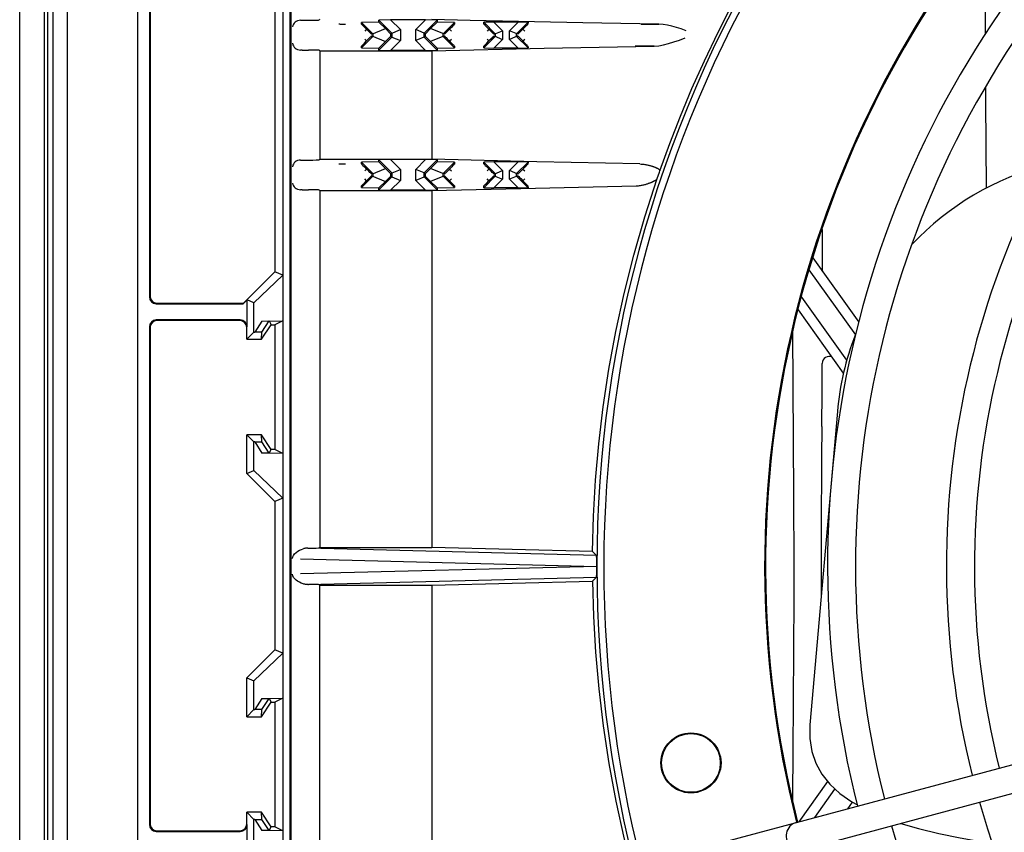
# Model space of a CAD drawing. Header units: inches. Extents: x 0 to 39.3, y 0 to 30.4.
# Tile 28 of 39: x 27.9 to 30.7, y 14 to 16.3. Entities that reach past the tile are written whole.
import ezdxf

# ---------------------------------------------------------------- set-up
doc = ezdxf.new("R2010")
doc.units = ezdxf.units.IN
doc.header["$LTSCALE"] = 2.160714
doc.header["$MEASUREMENT"] = 0
doc.layers.get('0').update_dxf_attribs({"linetype": 'CONTINUOUS'})
doc.layers.add('FAN-ELECTRICS_14', color=7, linetype='CONTINUOUS')
doc.layers.add('INTFCLR_3', color=7, linetype='CONTINUOUS')

msp = doc.modelspace()

# ---------------------------------------------------------------- linework, layer by layer
at = {"color": 6, "linetype": 'Continuous'}
for p, q in [((28.0174, 19.5638), (28.0174, 9.8179)), ((27.9394, 10.2466), (27.9394, 18.8368)), ((28.0091, 10.2466), (28.0091, 18.8368))]:
    msp.add_line(p, q, dxfattribs=at)
at = {"color": 7, "linetype": 'Continuous'}
for p, q in [((28.0335, 10.1573), (28.0335, 19.3805)), ((28.074, 10.1626), (28.074, 19.3752)), ((28.2709, 19.3752), (28.2709, 10.1626)), ((28.7032, 18.9403), (28.7032, 10.6506)), ((28.6801, 17.3673), (28.6801, 12.1705)), ((28.7, 17.367), (28.7, 12.1708)), ((30.6586, 16.2961), (30.6586, 16.3887)), ((28.3044, 16.3673), (28.3044, 15.5544)), ((28.3063, 16.3654), (28.3063, 15.5563)), ((28.6575, 16.3654), (28.6575, 15.6248)), ((28.7301, 16.3335), (28.7326, 16.3334)), ((28.7326, 16.3334), (28.7529, 16.3334)), ((28.7847, 16.3355), (28.7829, 16.3342)), ((28.9507, 16.3283), (28.9015, 16.3274)), ((28.9018, 16.3226), (28.9015, 16.3274)), ((28.9015, 16.3274), (28.9337, 16.2952)), ((28.9837, 16.3345), (28.9504, 16.3338)), ((28.9507, 16.3283), (28.9504, 16.3338)), ((28.9504, 16.3338), (28.9872, 16.297)), ((28.9507, 16.3283), (28.9691, 16.3098)), ((29.0112, 16.307), (28.9837, 16.3345)), ((29.0817, 16.3345), (28.9837, 16.3345)), ((29.0817, 16.3345), (29.0542, 16.307)), ((29.0782, 16.297), (29.115, 16.3338)), ((29.115, 16.3338), (29.0817, 16.3345)), ((29.0963, 16.3098), (29.1147, 16.3283)), ((29.115, 16.3338), (29.1147, 16.3283)), ((29.1639, 16.3274), (29.1147, 16.3283)), ((29.1317, 16.2952), (29.1639, 16.3274)), ((29.1639, 16.3274), (29.1636, 16.3226)), ((29.2738, 16.3283), (29.246, 16.3278)), ((29.2463, 16.3226), (29.246, 16.3278)), ((29.246, 16.3278), (29.2784, 16.2953)), ((29.2984, 16.3036), (29.2738, 16.3283)), ((29.3428, 16.3283), (29.2738, 16.3283)), ((29.3428, 16.3283), (29.3181, 16.3036)), ((29.3382, 16.2953), (29.3706, 16.3278)), ((29.3706, 16.3278), (29.3428, 16.3283)), ((29.3706, 16.3278), (29.3703, 16.3226)), ((28.9159, 16.308), (28.9108, 16.3029)), ((28.9223, 16.3017), (28.9159, 16.308)), ((28.9255, 16.2986), (28.9223, 16.3017)), ((28.9305, 16.2939), (28.9691, 16.3098)), ((28.9837, 16.2956), (28.9691, 16.3098)), ((28.9837, 16.2956), (29.0112, 16.307)), ((29.0112, 16.307), (29.0112, 16.2761)), ((29.0542, 16.2761), (29.0542, 16.307)), ((29.0782, 16.297), (29.0542, 16.307)), ((29.0963, 16.3098), (29.0817, 16.2956)), ((29.1349, 16.2939), (29.0963, 16.3098)), ((29.1436, 16.3022), (29.1495, 16.308)), ((29.1557, 16.3143), (29.1495, 16.308)), ((29.1495, 16.308), (29.1546, 16.3029)), ((29.1589, 16.3176), (29.1557, 16.3143)), ((29.1612, 16.32), (29.1589, 16.3176)), ((29.2546, 16.3139), (29.2604, 16.308)), ((29.2604, 16.308), (29.2553, 16.3029)), ((29.2668, 16.3017), (29.2604, 16.308)), ((29.27, 16.2986), (29.2668, 16.3017)), ((29.275, 16.2939), (29.2984, 16.3036)), ((29.2984, 16.3036), (29.2984, 16.2794)), ((29.3181, 16.2794), (29.3181, 16.3036)), ((29.3416, 16.2939), (29.3181, 16.3036)), ((29.3503, 16.3022), (29.3562, 16.308)), ((29.3619, 16.3138), (29.3562, 16.308)), ((29.3562, 16.308), (29.3613, 16.3029)), ((29.3663, 16.3183), (29.3619, 16.3138)), ((29.7388, 16.3224), (29.5245, 16.3264)), ((29.6888, 16.3226), (29.7388, 16.3224)), ((28.9337, 16.2878), (28.9015, 16.2557)), ((28.9097, 16.2687), (28.9159, 16.275)), ((28.9159, 16.275), (28.9108, 16.2802)), ((28.9218, 16.2809), (28.9159, 16.275)), ((28.9279, 16.2963), (28.9255, 16.2986)), ((28.9305, 16.2892), (28.9691, 16.2733)), ((28.9337, 16.2952), (28.9337, 16.2878)), ((28.9872, 16.2861), (28.9504, 16.2492)), ((28.9691, 16.2733), (28.9507, 16.2548)), ((28.9691, 16.2732), (28.9837, 16.2875)), ((28.9836, 16.2956), (28.9836, 16.2875)), ((28.9837, 16.2875), (28.9872, 16.2861)), ((28.9837, 16.2486), (29.0112, 16.2761)), ((28.9872, 16.297), (28.9872, 16.2861)), ((28.9872, 16.2861), (29.0112, 16.2761)), ((29.0817, 16.2875), (29.0542, 16.2761)), ((29.0542, 16.2761), (29.0817, 16.2486)), ((29.0782, 16.2861), (29.0782, 16.297)), ((29.0817, 16.2956), (29.0782, 16.297)), ((29.115, 16.2492), (29.0782, 16.2861)), ((29.0817, 16.2875), (29.0963, 16.2732)), ((29.0818, 16.2875), (29.0818, 16.2956)), ((29.1349, 16.2892), (29.0963, 16.2733)), ((29.1147, 16.2548), (29.0963, 16.2733)), ((29.1317, 16.2878), (29.1317, 16.2952)), ((29.1639, 16.2557), (29.1317, 16.2878)), ((29.1375, 16.2868), (29.1399, 16.2845)), ((29.1399, 16.2845), (29.1431, 16.2813)), ((29.1431, 16.2813), (29.1495, 16.275)), ((29.1495, 16.275), (29.1546, 16.2802)), ((29.1553, 16.2692), (29.1495, 16.275)), ((29.2784, 16.2877), (29.246, 16.2553)), ((29.2542, 16.2687), (29.2604, 16.275)), ((29.2604, 16.275), (29.2553, 16.2802)), ((29.2663, 16.2809), (29.2604, 16.275)), ((29.2724, 16.2963), (29.27, 16.2986)), ((29.2738, 16.2548), (29.2984, 16.2794)), ((29.275, 16.2892), (29.2984, 16.2794)), ((29.2784, 16.2953), (29.2784, 16.2877)), ((29.3416, 16.2892), (29.3181, 16.2794)), ((29.3181, 16.2794), (29.3428, 16.2548)), ((29.3382, 16.2877), (29.3382, 16.2953)), ((29.3706, 16.2553), (29.3382, 16.2877)), ((29.3442, 16.2868), (29.3466, 16.2845)), ((29.3466, 16.2845), (29.3498, 16.2813)), ((29.3498, 16.2813), (29.3562, 16.275)), ((29.3562, 16.275), (29.3613, 16.2802)), ((29.3619, 16.2692), (29.3562, 16.275)), ((28.7351, 16.2496), (28.7301, 16.2496)), ((28.7351, 16.2496), (28.7529, 16.2496)), ((28.7847, 16.2476), (28.7829, 16.2489)), ((28.7847, 16.2476), (28.7847, 15.9418)), ((28.7847, 16.2476), (29.0996, 16.2476)), ((28.9015, 16.2557), (28.9018, 16.2605)), ((28.9015, 16.2557), (28.9507, 16.2548)), ((28.9042, 16.2631), (28.9065, 16.2655)), ((28.9065, 16.2655), (28.9097, 16.2687)), ((28.9504, 16.2492), (28.9507, 16.2548)), ((28.9504, 16.2492), (28.9837, 16.2486)), ((29.0817, 16.2486), (28.9837, 16.2486)), ((29.0817, 16.2486), (29.115, 16.2492)), ((29.0996, 16.2476), (29.4162, 16.2546)), ((29.0996, 16.2476), (29.0996, 15.9418)), ((29.1147, 16.2548), (29.1639, 16.2557)), ((29.1147, 16.2548), (29.115, 16.2492)), ((29.1636, 16.2605), (29.1639, 16.2557)), ((29.246, 16.2553), (29.2463, 16.2605)), ((29.246, 16.2553), (29.2738, 16.2548)), ((29.2487, 16.2631), (29.251, 16.2655)), ((29.251, 16.2655), (29.2542, 16.2687)), ((29.3428, 16.2548), (29.2738, 16.2548)), ((29.3428, 16.2548), (29.3706, 16.2553)), ((29.3703, 16.2605), (29.3706, 16.2553)), ((29.726, 16.2606), (29.6722, 16.2605)), ((30.6594, 16.1056), (30.6592, 16.1455)), ((30.6614, 15.8603), (30.6594, 16.1056)), ((28.7301, 15.9398), (28.7326, 15.9397)), ((28.7326, 15.9397), (28.7529, 15.9397)), ((28.7847, 15.9418), (28.7829, 15.9405)), ((28.7847, 15.9418), (29.0996, 15.9418)), ((28.9837, 15.9408), (28.9504, 15.9401)), ((28.9507, 15.9346), (28.9504, 15.9401)), ((28.9504, 15.9401), (28.9872, 15.9033)), ((29.0112, 15.9133), (28.9837, 15.9408)), ((29.0817, 15.9408), (28.9837, 15.9408)), ((29.0817, 15.9408), (29.0542, 15.9133)), ((29.0782, 15.9033), (29.115, 15.9401)), ((29.115, 15.9401), (29.0817, 15.9408)), ((29.395, 15.9349), (29.0996, 15.9418)), ((29.115, 15.9401), (29.1147, 15.9346)), ((28.9507, 15.9346), (28.9015, 15.9337)), ((28.9018, 15.9289), (28.9015, 15.9337)), ((28.9015, 15.9337), (28.9337, 15.9015)), ((28.9101, 15.9202), (28.9159, 15.9143)), ((28.9159, 15.9143), (28.9108, 15.9092)), ((28.9223, 15.908), (28.9159, 15.9143)), ((28.9305, 15.9002), (28.9691, 15.9161)), ((28.9507, 15.9346), (28.9691, 15.9161)), ((28.9837, 15.9019), (28.9691, 15.9161)), ((28.9837, 15.9019), (29.0112, 15.9133)), ((29.0112, 15.9133), (29.0112, 15.8824)), ((29.0542, 15.8824), (29.0542, 15.9133)), ((29.0782, 15.9033), (29.0542, 15.9133)), ((29.0963, 15.9161), (29.0817, 15.9019)), ((29.0963, 15.9161), (29.1147, 15.9346)), ((29.1349, 15.9002), (29.0963, 15.9161)), ((29.1639, 15.9337), (29.1147, 15.9346)), ((29.1317, 15.9015), (29.1639, 15.9337)), ((29.1436, 15.9085), (29.1495, 15.9143)), ((29.1557, 15.9206), (29.1495, 15.9143)), ((29.1495, 15.9143), (29.1546, 15.9092)), ((29.1589, 15.9239), (29.1557, 15.9206)), ((29.1612, 15.9263), (29.1589, 15.9239)), ((29.1639, 15.9337), (29.1636, 15.9289)), ((29.2738, 15.9346), (29.246, 15.9341)), ((29.2463, 15.9289), (29.246, 15.9341)), ((29.246, 15.9341), (29.2784, 15.9016)), ((29.2604, 15.9143), (29.2553, 15.9092)), ((29.2573, 15.9174), (29.2604, 15.9143)), ((29.2668, 15.908), (29.2604, 15.9143)), ((29.2984, 15.9099), (29.2738, 15.9346)), ((29.3428, 15.9346), (29.2738, 15.9346)), ((29.3428, 15.9346), (29.3181, 15.9099)), ((29.3382, 15.9016), (29.3706, 15.9341)), ((29.3706, 15.9341), (29.3428, 15.9346)), ((29.3503, 15.9085), (29.3562, 15.9143)), ((29.3624, 15.9206), (29.3562, 15.9143)), ((29.3562, 15.9143), (29.3613, 15.9092)), ((29.3656, 15.9239), (29.3624, 15.9206)), ((29.3679, 15.9263), (29.3656, 15.9239)), ((29.3706, 15.9341), (29.3703, 15.9289)), ((29.6856, 15.9286), (29.395, 15.9349)), ((28.9337, 15.8941), (28.9015, 15.862)), ((28.9159, 15.8813), (28.9108, 15.8865)), ((28.9218, 15.8872), (28.9159, 15.8813)), ((28.9255, 15.9049), (28.9223, 15.908)), ((28.9279, 15.9026), (28.9255, 15.9049)), ((28.9305, 15.8955), (28.9691, 15.8796)), ((28.9337, 15.9015), (28.9337, 15.8941)), ((28.9872, 15.8924), (28.9504, 15.8555)), ((28.9691, 15.8795), (28.9837, 15.8938)), ((28.9836, 15.9019), (28.9836, 15.8938)), ((28.9837, 15.8938), (28.9872, 15.8924)), ((28.9872, 15.9033), (28.9872, 15.8924)), ((28.9872, 15.8924), (29.0112, 15.8824)), ((29.0817, 15.8938), (29.0542, 15.8824)), ((29.0782, 15.8924), (29.0782, 15.9033)), ((29.0817, 15.9019), (29.0782, 15.9033)), ((29.115, 15.8555), (29.0782, 15.8924)), ((29.0817, 15.8938), (29.0963, 15.8795)), ((29.0818, 15.8938), (29.0818, 15.9019)), ((29.1349, 15.8955), (29.0963, 15.8796)), ((29.1317, 15.8941), (29.1317, 15.9015)), ((29.1639, 15.862), (29.1317, 15.8941)), ((29.1375, 15.8931), (29.1399, 15.8908)), ((29.1399, 15.8908), (29.1431, 15.8876)), ((29.1431, 15.8876), (29.1495, 15.8813)), ((29.1495, 15.8813), (29.1546, 15.8865)), ((29.2784, 15.894), (29.246, 15.8616)), ((29.2604, 15.8813), (29.2553, 15.8865)), ((29.2663, 15.8872), (29.2604, 15.8813)), ((29.27, 15.9049), (29.2668, 15.908)), ((29.2724, 15.9026), (29.27, 15.9049)), ((29.2738, 15.8611), (29.2984, 15.8857)), ((29.275, 15.9002), (29.2984, 15.9099)), ((29.275, 15.8955), (29.2984, 15.8857)), ((29.2784, 15.9016), (29.2784, 15.894)), ((29.2984, 15.9099), (29.2984, 15.8857)), ((29.3181, 15.8857), (29.3181, 15.9099)), ((29.3416, 15.9002), (29.3181, 15.9099)), ((29.3416, 15.8955), (29.3181, 15.8857)), ((29.3181, 15.8857), (29.3428, 15.8611)), ((29.3382, 15.894), (29.3382, 15.9016)), ((29.3706, 15.8616), (29.3382, 15.894)), ((29.3442, 15.8931), (29.3466, 15.8908)), ((29.3466, 15.8908), (29.3498, 15.8876)), ((29.3498, 15.8876), (29.3562, 15.8813)), ((29.3562, 15.8813), (29.3613, 15.8865)), ((28.7351, 15.8559), (28.7301, 15.8559)), ((28.7351, 15.8559), (28.7529, 15.8559)), ((28.9015, 15.862), (28.9018, 15.8668)), ((28.9015, 15.862), (28.9507, 15.8611)), ((28.9042, 15.8694), (28.9065, 15.8718)), ((28.9065, 15.8718), (28.9097, 15.875)), ((28.9097, 15.875), (28.9159, 15.8813)), ((28.9504, 15.8555), (28.9507, 15.8611)), ((28.9691, 15.8796), (28.9507, 15.8611)), ((28.9837, 15.8549), (29.0112, 15.8824)), ((29.0542, 15.8824), (29.0817, 15.8549)), ((29.1147, 15.8611), (29.0963, 15.8796)), ((29.0996, 15.8539), (29.3917, 15.8608)), ((29.1147, 15.8611), (29.1639, 15.862)), ((29.1147, 15.8611), (29.115, 15.8555)), ((29.1553, 15.8755), (29.1495, 15.8813)), ((29.1636, 15.8668), (29.1639, 15.862)), ((29.246, 15.8616), (29.2463, 15.8668)), ((29.246, 15.8616), (29.2738, 15.8611)), ((29.2487, 15.8694), (29.251, 15.8718)), ((29.251, 15.8718), (29.2542, 15.875)), ((29.2542, 15.875), (29.2604, 15.8813)), ((29.3428, 15.8611), (29.2738, 15.8611)), ((29.3428, 15.8611), (29.3706, 15.8616)), ((29.3619, 15.8755), (29.3562, 15.8813)), ((29.3703, 15.8668), (29.3706, 15.8616)), ((29.3917, 15.8608), (29.6751, 15.867)), ((28.7847, 15.8539), (28.7829, 15.8552)), ((28.7847, 15.8539), (28.7847, 14.8487)), ((28.7847, 15.8539), (29.0996, 15.8539)), ((28.9504, 15.8555), (28.9837, 15.8549)), ((29.0817, 15.8549), (28.9837, 15.8549)), ((29.0817, 15.8549), (29.115, 15.8555)), ((29.0996, 15.8539), (29.0996, 14.8487)), ((30.1995, 15.6258), (30.1992, 15.7443)), ((30.1723, 15.6643), (30.3019, 15.4828)), ((28.6575, 15.6248), (28.5693, 15.5366)), ((28.68, 15.6155), (28.5988, 15.5378)), ((28.68, 15.6155), (28.6575, 15.6248)), ((30.161, 15.6305), (30.292, 15.4472)), ((30.2682, 15.3759), (30.1411, 15.5539)), ((28.3241, 15.5347), (28.5687, 15.5347)), ((28.326, 15.5366), (28.5693, 15.5366)), ((28.5687, 15.5347), (28.5797, 15.5457)), ((28.5693, 15.5366), (28.5687, 15.5347)), ((28.5797, 15.4696), (28.5797, 15.5457)), ((28.5988, 15.5378), (28.5797, 15.5457)), ((28.5988, 15.4551), (28.5988, 15.5378)), ((30.2591, 15.3392), (30.1317, 15.5174)), ((28.3044, 15.4697), (28.3044, 14.0681)), ((28.3063, 15.4677), (28.3063, 14.0701)), ((28.56, 15.4893), (28.3241, 15.4893)), ((28.5591, 15.4874), (28.326, 15.4874)), ((28.5787, 15.435), (28.5787, 15.4677)), ((28.6214, 15.4863), (28.601, 15.4551)), ((28.6198, 15.435), (28.6471, 15.476)), ((28.6211, 15.4552), (28.6415, 15.4864)), ((28.6214, 15.4863), (28.68, 15.4872)), ((28.6214, 15.4863), (28.6415, 15.4864)), ((28.6415, 15.4864), (28.6471, 15.476)), ((28.6471, 15.476), (28.6575, 15.476)), ((28.68, 15.4872), (28.6575, 15.476)), ((28.6575, 15.476), (28.6575, 15.1248)), ((28.5988, 15.4551), (28.5787, 15.435)), ((28.5988, 15.4551), (28.601, 15.4551)), ((28.6211, 15.4552), (28.601, 15.4551)), ((28.6198, 15.435), (28.6211, 15.4552)), ((30.1168, 15.3042), (30.1161, 15.4567)), ((28.5787, 15.435), (28.6198, 15.435)), ((30.1191, 14.9945), (30.1168, 15.3042)), ((30.2414, 15.2318), (30.1642, 14.3492)), ((28.5787, 15.0567), (28.5787, 15.1658)), ((28.5988, 15.1457), (28.5787, 15.1658)), ((28.6198, 15.1658), (28.5787, 15.1658)), ((28.6211, 15.1456), (28.6198, 15.1658)), ((28.6471, 15.1248), (28.6198, 15.1658)), ((28.5988, 15.065), (28.5988, 15.1457)), ((28.601, 15.1456), (28.5988, 15.1457)), ((28.601, 15.1456), (28.6214, 15.1144)), ((28.601, 15.1456), (28.6211, 15.1456)), ((28.6415, 15.1144), (28.6211, 15.1456)), ((28.6415, 15.1144), (28.6214, 15.1144)), ((28.68, 15.1136), (28.6214, 15.1144)), ((28.6415, 15.1144), (28.6471, 15.1248)), ((28.6575, 15.1248), (28.6471, 15.1248)), ((28.68, 15.1136), (28.6575, 15.1248)), ((28.5787, 15.0567), (28.5988, 15.065)), ((28.5787, 15.0567), (28.6575, 14.9779)), ((28.5988, 15.065), (28.68, 14.9872)), ((28.68, 14.9872), (28.6575, 14.9779)), ((28.6575, 14.9779), (28.6575, 14.5599)), ((30.1196, 14.7955), (30.1191, 14.9945)), ((29.5632, 14.8261), (28.7502, 14.8467)), ((28.7502, 14.8467), (28.7529, 14.8466)), ((28.7847, 14.8487), (28.7829, 14.8474)), ((28.7847, 14.8487), (29.0996, 14.8487)), ((29.5523, 14.8371), (29.0996, 14.8487)), ((29.5632, 14.8261), (29.5523, 14.8371)), ((28.7295, 14.8168), (29.5643, 14.7954)), ((29.5643, 14.7954), (28.7295, 14.7742)), ((29.5641, 14.7842), (29.5642, 14.7899)), ((29.5643, 14.7954), (29.5642, 14.801)), ((29.5642, 14.7899), (29.5643, 14.7954)), ((28.7502, 14.7443), (29.5632, 14.7648)), ((29.0996, 14.7422), (29.5523, 14.7538)), ((29.5523, 14.7538), (29.5632, 14.7648)), ((28.7502, 14.7443), (28.7529, 14.7443)), ((28.7847, 14.7422), (28.7829, 14.7435)), ((28.7847, 13.7371), (28.7847, 14.7422)), ((28.7847, 14.7422), (29.0996, 14.7422)), ((29.0996, 14.7422), (29.0996, 13.7371)), ((28.6575, 14.5599), (28.5787, 14.4811)), ((28.68, 14.5506), (28.6575, 14.5599)), ((28.68, 14.5506), (28.5988, 14.4728)), ((28.5787, 14.372), (28.5787, 14.4811)), ((28.5787, 14.4811), (28.5988, 14.4728)), ((28.5988, 14.3921), (28.5988, 14.4728)), ((28.6214, 14.4234), (28.601, 14.3921)), ((28.6211, 14.3922), (28.6415, 14.4234)), ((28.6214, 14.4234), (28.68, 14.4242)), ((28.6214, 14.4234), (28.6415, 14.4234)), ((28.6415, 14.4234), (28.6471, 14.413)), ((28.68, 14.4242), (28.6575, 14.413)), ((28.5988, 14.3921), (28.5787, 14.372)), ((28.5988, 14.3921), (28.601, 14.3921)), ((28.6211, 14.3922), (28.601, 14.3921)), ((28.6198, 14.372), (28.6471, 14.413)), ((28.6198, 14.372), (28.6211, 14.3922)), ((28.6471, 14.413), (28.6575, 14.413)), ((28.6575, 14.413), (28.6575, 14.0618)), ((30.1168, 14.2867), (30.1177, 14.4018)), ((28.5787, 14.372), (28.6198, 14.372)), ((30.1161, 14.1342), (30.1168, 14.2867)), ((30.1337, 14.0763), (30.2142, 14.189)), ((30.1775, 14.0881), (30.2347, 14.1682)), ((30.2831, 14.1314), (30.2699, 14.1128)), ((28.5787, 14.0701), (28.5787, 14.1028)), ((28.5988, 14.0827), (28.5787, 14.1028)), ((28.6198, 14.1028), (28.5787, 14.1028)), ((28.5988, 14), (28.5988, 14.0827)), ((28.601, 14.0827), (28.5988, 14.0827)), ((28.601, 14.0827), (28.6214, 14.0515)), ((28.601, 14.0827), (28.6211, 14.0826)), ((28.6211, 14.0826), (28.6198, 14.1028)), ((28.6471, 14.0618), (28.6198, 14.1028)), ((28.6415, 14.0514), (28.6211, 14.0826)), ((28.5797, 13.9921), (28.5797, 14.0682)), ((28.6415, 14.0514), (28.6471, 14.0618)), ((28.6575, 14.0618), (28.6471, 14.0618)), ((28.68, 14.0506), (28.6575, 14.0618)), ((28.3241, 14.0485), (28.56, 14.0485)), ((28.326, 14.0504), (28.5591, 14.0504)), ((28.6415, 14.0514), (28.6214, 14.0515)), ((28.68, 14.0506), (28.6214, 14.0515))]:
    msp.add_line(p, q, dxfattribs=at)
for points in [[(29.7416, 15.9092), (29.7695, 15.9861), (29.7996, 16.0634), (29.832, 16.1408), (29.8671, 16.2191), (29.9056, 16.2994), (29.9474, 16.3811)], [(28.7301, 16.3335), (28.7258, 16.333), (28.7217, 16.332), (28.718, 16.3303), (28.7148, 16.328), (28.712, 16.3252), (28.7098, 16.322), (28.7083, 16.3185), (28.7077, 16.3145)], [(29.5245, 16.3264), (29.2072, 16.3331), (29.0996, 16.3355)], [(28.8379, 16.323), (28.8395, 16.3229), (28.8418, 16.3228), (28.8449, 16.3227), (28.8486, 16.3226), (28.8526, 16.3226), (28.8569, 16.3226)], [(28.9018, 16.3226), (28.9021, 16.3222), (28.9028, 16.3214), (28.904, 16.3201), (28.9057, 16.3184), (28.9077, 16.3163), (28.9101, 16.3139), (28.9159, 16.308)], [(29.1349, 16.2939), (29.1353, 16.2942), (29.1361, 16.2949), (29.1373, 16.2961), (29.139, 16.2977), (29.1436, 16.3022)], [(29.1636, 16.3226), (29.1635, 16.3224), (29.1632, 16.3221), (29.1627, 16.3216), (29.1621, 16.3209), (29.1612, 16.32)], [(29.2463, 16.3226), (29.2466, 16.3222), (29.2473, 16.3214), (29.2485, 16.3201), (29.2502, 16.3184), (29.2546, 16.3139)], [(29.3416, 16.2939), (29.3419, 16.2942), (29.3427, 16.2949), (29.344, 16.2961), (29.3457, 16.2977), (29.3503, 16.3022)], [(29.3703, 16.3226), (29.37, 16.3222), (29.3692, 16.3213), (29.3679, 16.32), (29.3663, 16.3183)], [(29.8159, 16.3039), (29.8021, 16.3088), (29.7886, 16.3131), (29.7756, 16.3168), (29.763, 16.3197), (29.7507, 16.3215), (29.7388, 16.3224)], [(28.9305, 16.2892), (28.9301, 16.2889), (28.9293, 16.2882), (28.9281, 16.287), (28.9264, 16.2853), (28.9218, 16.2809)], [(28.9305, 16.2939), (28.9304, 16.294), (28.93, 16.2943), (28.9295, 16.2947), (28.9288, 16.2954), (28.9279, 16.2963)], [(29.1349, 16.2892), (29.135, 16.2891), (29.1354, 16.2888), (29.1359, 16.2883), (29.1366, 16.2877), (29.1375, 16.2868)], [(29.275, 16.2892), (29.2746, 16.2889), (29.2738, 16.2882), (29.2726, 16.287), (29.2709, 16.2853), (29.2663, 16.2809)], [(29.275, 16.2939), (29.2748, 16.294), (29.2745, 16.2943), (29.274, 16.2947), (29.2733, 16.2954), (29.2724, 16.2963)], [(29.3416, 16.2892), (29.3417, 16.2891), (29.3421, 16.2888), (29.3426, 16.2883), (29.3433, 16.2877), (29.3442, 16.2868)], [(29.726, 16.2606), (29.7389, 16.2618), (29.7523, 16.2642), (29.7664, 16.2679), (29.7812, 16.2725), (29.7966, 16.2776), (29.8127, 16.2834)], [(28.7077, 16.2686), (28.7083, 16.2646), (28.7098, 16.2611), (28.712, 16.2579), (28.7148, 16.2551), (28.7181, 16.2528), (28.7218, 16.2511), (28.7258, 16.25), (28.7301, 16.2496)], [(28.9018, 16.2605), (28.9019, 16.2606), (28.9022, 16.261), (28.9027, 16.2615), (28.9033, 16.2622), (28.9042, 16.2631)], [(29.1636, 16.2605), (29.1633, 16.2608), (29.1626, 16.2617), (29.1614, 16.2629), (29.1597, 16.2646), (29.1553, 16.2692)], [(29.2463, 16.2605), (29.2464, 16.2606), (29.2467, 16.261), (29.2472, 16.2615), (29.2478, 16.2622), (29.2487, 16.2631)], [(29.3703, 16.2605), (29.37, 16.2608), (29.3693, 16.2617), (29.3681, 16.2629), (29.3664, 16.2646), (29.3619, 16.2692)], [(29.4162, 16.2546), (29.6226, 16.2587), (29.726, 16.2606)], [(28.7301, 15.9398), (28.7258, 15.9393), (28.7217, 15.9383), (28.718, 15.9366), (28.7148, 15.9343), (28.712, 15.9315), (28.7098, 15.9283), (28.7083, 15.9248), (28.7077, 15.9208)], [(28.8379, 15.9293), (28.8395, 15.9292), (28.8418, 15.9291), (28.8449, 15.929), (28.8486, 15.9289), (28.8526, 15.9289), (28.8569, 15.9289)], [(28.9018, 15.9289), (28.9021, 15.9285), (28.9028, 15.9277), (28.904, 15.9264), (28.9057, 15.9247), (28.9101, 15.9202)], [(29.1636, 15.9289), (29.1635, 15.9287), (29.1632, 15.9284), (29.1627, 15.9279), (29.1621, 15.9272), (29.1612, 15.9263)], [(29.2463, 15.9289), (29.2466, 15.9285), (29.2473, 15.9277), (29.2485, 15.9264), (29.2502, 15.9247), (29.2522, 15.9226), (29.2573, 15.9174)], [(29.3703, 15.9289), (29.3702, 15.9287), (29.3699, 15.9284), (29.3694, 15.9279), (29.3688, 15.9272), (29.3679, 15.9263)], [(29.6856, 15.9286), (29.6886, 15.9285), (29.6916, 15.9283), (29.6943, 15.928), (29.697, 15.9277), (29.6995, 15.9273), (29.7019, 15.9269), (29.7041, 15.9265), (29.7063, 15.926), (29.7084, 15.9256), (29.7104, 15.9251), (29.7123, 15.9246), (29.7141, 15.9242), (29.7158, 15.9237), (29.7174, 15.9232), (29.719, 15.9227), (29.7205, 15.9222), (29.7219, 15.9217), (29.7233, 15.9213), (29.7246, 15.9208), (29.7259, 15.9203), (29.7271, 15.9199), (29.7283, 15.9194), (29.7294, 15.919), (29.7304, 15.9185), (29.7314, 15.9181), (29.7324, 15.9177), (29.7333, 15.9172), (29.7342, 15.9168), (29.735, 15.9164), (29.7358, 15.916), (29.7366, 15.9156), (29.7373, 15.9151), (29.738, 15.9147), (29.7386, 15.9143), (29.7392, 15.9139), (29.7398, 15.9134), (29.7403, 15.913), (29.7408, 15.9125), (29.7412, 15.912), (29.7415, 15.9115), (29.7418, 15.9109), (29.7419, 15.9104), (29.7418, 15.9098), (29.7416, 15.9092)], [(28.9305, 15.8955), (28.9301, 15.8952), (28.9293, 15.8945), (28.9281, 15.8933), (28.9264, 15.8916), (28.9218, 15.8872)], [(28.9305, 15.9002), (28.9304, 15.9003), (28.93, 15.9006), (28.9295, 15.901), (28.9288, 15.9017), (28.9279, 15.9026)], [(29.1349, 15.9002), (29.1353, 15.9005), (29.1361, 15.9012), (29.1373, 15.9024), (29.139, 15.904), (29.1436, 15.9085)], [(29.1349, 15.8955), (29.135, 15.8954), (29.1354, 15.8951), (29.1359, 15.8946), (29.1366, 15.894), (29.1375, 15.8931)], [(29.275, 15.8955), (29.2746, 15.8952), (29.2738, 15.8945), (29.2726, 15.8933), (29.2709, 15.8916), (29.2663, 15.8872)], [(29.275, 15.9002), (29.2748, 15.9003), (29.2745, 15.9006), (29.274, 15.901), (29.2733, 15.9017), (29.2724, 15.9026)], [(29.3416, 15.9002), (29.3419, 15.9005), (29.3427, 15.9012), (29.344, 15.9024), (29.3457, 15.904), (29.3503, 15.9085)], [(29.3416, 15.8955), (29.3417, 15.8954), (29.3421, 15.8951), (29.3426, 15.8946), (29.3433, 15.894), (29.3442, 15.8931)], [(29.5523, 14.8371), (29.555, 14.9366), (29.5608, 15.0377), (29.5698, 15.1406), (29.5823, 15.245), (29.5982, 15.3505), (29.6178, 15.457), (29.6411, 15.5642), (29.6683, 15.6719), (29.6993, 15.7799), (29.7343, 15.8881)], [(29.6752, 15.867), (29.6783, 15.8671), (29.6814, 15.8674), (29.6843, 15.8677), (29.687, 15.8681), (29.6896, 15.8685), (29.6921, 15.869), (29.6945, 15.8695), (29.6968, 15.8701), (29.6989, 15.8706), (29.701, 15.8712), (29.703, 15.8718), (29.7048, 15.8723), (29.7067, 15.8729), (29.7084, 15.8735), (29.71, 15.8741), (29.7116, 15.8746), (29.7131, 15.8752), (29.7146, 15.8757), (29.7159, 15.8763), (29.7173, 15.8768), (29.7185, 15.8773), (29.7198, 15.8778), (29.7209, 15.8784), (29.722, 15.8789), (29.7231, 15.8794), (29.7241, 15.8799), (29.7251, 15.8804), (29.726, 15.8808), (29.7269, 15.8813), (29.7278, 15.8818), (29.7286, 15.8823), (29.7294, 15.8827), (29.7301, 15.8832), (29.7308, 15.8837), (29.7315, 15.8842), (29.7321, 15.8846), (29.7327, 15.8851), (29.7332, 15.8856), (29.7337, 15.8861), (29.7341, 15.8866), (29.7343, 15.8873), (29.7343, 15.888)], [(29.7343, 15.8881), (29.7403, 15.9057), (29.7416, 15.9092)], [(28.7077, 15.8748), (28.7083, 15.8709), (28.7098, 15.8674), (28.712, 15.8642), (28.7148, 15.8614), (28.7181, 15.8591), (28.7218, 15.8574), (28.7258, 15.8563), (28.7301, 15.8559)], [(28.9018, 15.8668), (28.9019, 15.8669), (28.9022, 15.8673), (28.9027, 15.8678), (28.9033, 15.8685), (28.9042, 15.8694)], [(29.1636, 15.8668), (29.1633, 15.8671), (29.1626, 15.868), (29.1614, 15.8692), (29.1597, 15.8709), (29.1553, 15.8755)], [(29.2463, 15.8668), (29.2464, 15.8669), (29.2467, 15.8673), (29.2472, 15.8678), (29.2478, 15.8685), (29.2487, 15.8694)], [(29.3703, 15.8668), (29.37, 15.8671), (29.3693, 15.868), (29.3681, 15.8692), (29.3664, 15.8709), (29.3619, 15.8755)], [(30.2264, 15.3849), (30.222, 15.3863), (30.2172, 15.3865), (30.2125, 15.3856), (30.2081, 15.3835), (30.2044, 15.3804), (30.2015, 15.3766), (30.1997, 15.3721), (30.199, 15.367)], [(28.7077, 14.8175), (28.7085, 14.8221), (28.7105, 14.8264), (28.7135, 14.8305), (28.7174, 14.8344), (28.722, 14.8378), (28.7271, 14.8407), (28.7323, 14.8431), (28.7377, 14.8449)], [(28.7502, 14.8466), (28.7479, 14.8466), (28.7457, 14.8464), (28.7436, 14.8462), (28.7417, 14.8459), (28.7397, 14.8454), (28.7377, 14.8449)], [(29.564, 14.8122), (29.564, 14.8148), (29.5639, 14.8173), (29.5638, 14.8196), (29.5637, 14.8216), (29.5636, 14.8233), (29.5635, 14.8247), (29.5634, 14.8257), (29.5632, 14.8261)], [(29.5642, 14.801), (29.5641, 14.8067), (29.564, 14.8122)], [(29.5632, 14.7648), (29.5634, 14.7653), (29.5635, 14.7662), (29.5636, 14.7676), (29.5637, 14.7693), (29.5638, 14.7714), (29.5639, 14.7736), (29.564, 14.7761), (29.564, 14.7787), (29.5641, 14.7842)], [(28.7377, 14.746), (28.7321, 14.748), (28.7268, 14.7504), (28.7219, 14.7532), (28.7175, 14.7565), (28.7137, 14.7602), (28.7106, 14.7643), (28.7085, 14.7687), (28.7077, 14.7734)], [(29.5523, 14.7538), (29.555, 14.6544), (29.5608, 14.5533), (29.5698, 14.4504), (29.5823, 14.3461), (29.5982, 14.2405), (29.6178, 14.134), (29.6411, 14.0268), (29.6683, 13.9191), (29.6993, 13.811), (29.7343, 13.7029)], [(28.7502, 14.7443), (28.7479, 14.7444), (28.7458, 14.7445), (28.7437, 14.7447), (28.7417, 14.7451), (28.7397, 14.7455), (28.7377, 14.746)], [(30.1642, 14.3492), (30.1637, 14.3104), (30.1692, 14.2742), (30.1805, 14.2408), (30.1976, 14.21), (30.22, 14.1818), (30.248, 14.156), (30.2818, 14.1321), (30.2977, 14.1233)], [(30.4199, 14.0715), (30.4698, 14.0569), (30.5274, 14.0429), (30.5872, 14.0306), (30.6498, 14.0196), (30.6789, 14.0153)]]:
    msp.add_lwpolyline(points, dxfattribs=at)
msp.add_circle((29.8292, 14.2417), 0.0827, dxfattribs=at)
for centre, radius, start, end in [((32.9697, 14.7955), 3.3858, 73.6091, 196.3909), ((32.9697, 14.7955), 2.9331, 138.1922, 194.2297), ((32.9697, 14.7955), 2.9303, 138.6817, 194.233), ((32.9697, 14.7955), 3.4055, 147.377, 212.623), ((32.9697, 14.7955), 2.7559, 138.3995, 194.1815), ((32.9697, 14.7955), 2.6772, 138.4994, 194.1574), ((32.9697, 14.7955), 2.4213, 138.8693, 194.0683), ((32.9697, 14.7955), 2.3425, 138.9998, 194.037), ((31.0259, 15.1631), 0.7874, 104.4439, 136.7792), ((31.0259, 15.1631), 0.7874, 158.8862, 175), ((32.9697, 14.7955), 2.4213, 195.9321, 254.0679), ((32.9697, 14.7955), 2.6772, 195.843, 254.157)]:
    msp.add_arc(centre, radius, start, end, dxfattribs=at)
for centre, major_axis, ratio, start_param, end_param in [((28.7529, 16.3342), (0.03, 0), 0.026186, -1.570796, -0.034907), ((28.7529, 16.2488), (0.03, 0), 0.026186, 0.034907, 1.570796), ((28.7529, 15.9405), (0.03, 0), 0.026186, -1.570796, -0.034907), ((28.7529, 15.8551), (0.03, 0), 0.026186, 0.034907, 1.570796), ((28.3241, 15.5544), (-0.0139, -0.0139), 0.998783, -0.784789, 0.784789), ((28.326, 15.5563), (0.0139, 0.0139), 0.998783, 2.356803, 3.926382), ((28.3241, 15.4696), (-0.0139, 0.0139), 0.998783, -0.784789, 0.784789), ((28.326, 15.4677), (0.0139, -0.0139), 0.998783, 2.356803, 3.926382), ((28.5591, 15.4677), (0.0088, 0.0176), 0.999239, -1.106966, 0.463221), ((28.56, 15.4696), (-0.0088, -0.0176), 0.999239, 2.034627, 3.604814), ((30.1574, 15.5829), (0, 1.3419), 0.031426, -1.868576, -1.732372), ((30.238, 14.7955), (0, 1.3419), 0.031426, 1.273016, 1.633468), ((28.7529, 14.8474), (0.03, 0), 0.026186, -1.570796, -0.034907), ((30.0774, 14.7955), (0, 1.3419), 0.031426, -1.868576, -1.570796), ((28.7529, 14.7435), (0.03, 0), 0.026186, 0.034907, 1.570796), ((28.3241, 14.0682), (-0.0139, -0.0139), 0.998783, -0.784789, 0.784789), ((28.326, 14.0701), (0.0139, 0.0139), 0.998783, 2.356803, 3.926382), ((28.5591, 14.0701), (-0.0088, 0.0176), 0.999239, -3.604814, -2.034627), ((28.56, 14.0682), (0.0088, -0.0176), 0.999239, -0.463221, 1.106966)]:
    msp.add_ellipse(centre, major_axis=major_axis, ratio=ratio, start_param=start_param, end_param=end_param, dxfattribs=at)
at = {"layer": 'FAN-ELECTRICS_14', "color": 7, "linetype": 'Continuous'}
for p, q in [((29.8982, 14.0132), (32.6236, 14.7435)), ((29.9186, 13.9372), (32.644, 14.6674))]:
    msp.add_line(p, q, dxfattribs=at)
msp.add_arc((30.1366, 14.0363), 0.0394, 105, 295, dxfattribs=at)
at = {"layer": 'INTFCLR_3', "color": 7, "linetype": 'Continuous'}
msp.add_circle((29.8292, 14.2417), 0.0846, dxfattribs=at)
msp.add_arc((32.9697, 14.7955), 2.9331, 138.1896, 194.2309, dxfattribs=at)

doc.saveas('drawing.dxf')
